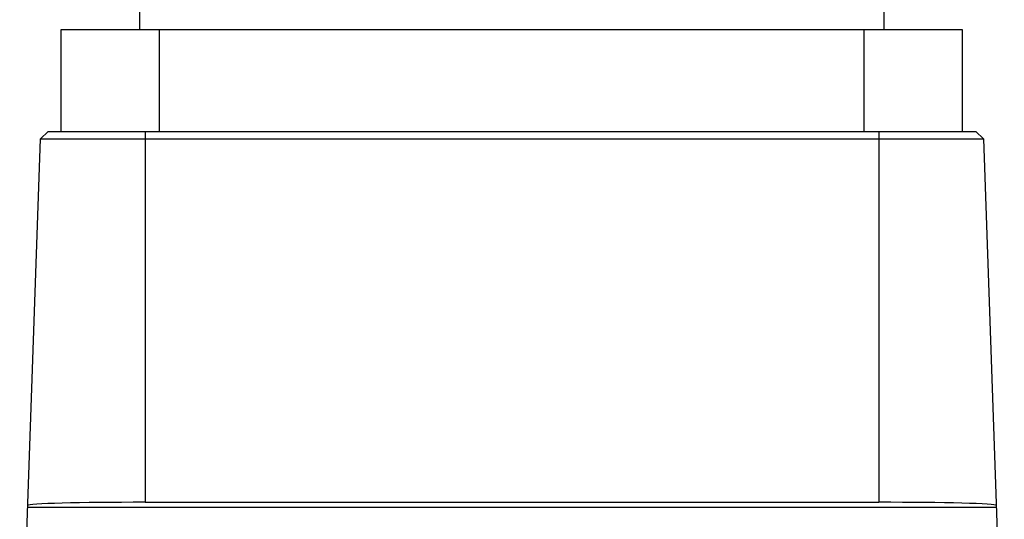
# Model space of a CAD drawing. Header units: millimetres. Extents: x 0 to 874, y 0 to 432.
# Tile 4 of 24: x 58 to 95, y 270 to 289. Entities that reach past the tile are written whole.
import ezdxf

# ---------------------------------------------------------------- set-up
doc = ezdxf.new("R2010")
doc.units = ezdxf.units.MM
doc.header["$LTSCALE"] = 30.734
doc.layers.get('0').update_dxf_attribs({"linetype": 'CONTINUOUS'})

msp = doc.modelspace()

# ---------------------------------------------------------------- linework, layer by layer
at = {"color": 7, "linetype": 'Continuous'}
for p, q in [((62.298, 293.82), (62.298, 288.464)), ((90.798, 293.115), (90.798, 288.464)), ((59.298, 284.564), (59.298, 288.464)), ((59.298, 288.464), (93.798, 288.464)), ((63.048, 288.464), (63.048, 284.564)), ((90.048, 284.564), (90.048, 288.464)), ((93.798, 288.464), (93.798, 284.564)), ((58.802, 284.564), (58.503, 284.275)), ((58.802, 284.564), (94.323, 284.564)), ((62.513, 284.564), (62.513, 270.366)), ((90.613, 284.564), (90.613, 270.366)), ((94.323, 284.564), (94.623, 284.275)), ((57.708, 261.512), (58.503, 284.275)), ((58.503, 284.275), (94.623, 284.275)), ((94.623, 284.275), (95.418, 261.512)), ((95.116, 270.164), (58.01, 270.164)), ((62.513, 270.366), (90.613, 270.366))]:
    msp.add_line(p, q, dxfattribs=at)
for centre, start_param, end_param in [((62.513, 270.248), 1.570796, 3.140678), ((90.613, 270.248), 0.000914, 1.570796)]:
    msp.add_ellipse(centre, major_axis=(4.5, 0), ratio=0.026186, start_param=start_param, end_param=end_param, dxfattribs=at)

doc.saveas('drawing.dxf')
